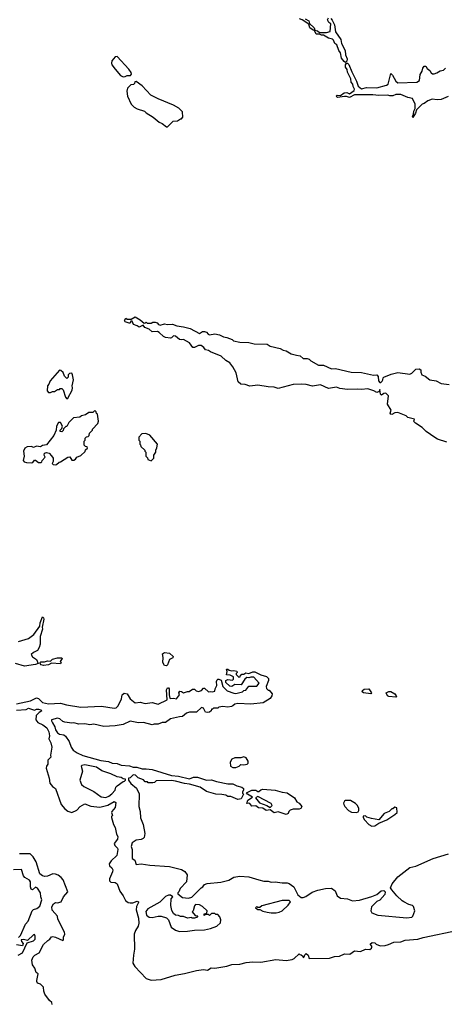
# Model space of a CAD drawing. Extents: x 2604950 to 2749250, y 940531 to 1028284.
# Tile 22 of 220: x 2644118 to 2648336, y 970637 to 980426. Entities that reach past the tile are written whole.
import ezdxf

# ---------------------------------------------------------------- set-up
doc = ezdxf.new("R2010")
doc.units = 0

msp = doc.modelspace()

# ---------------------------------------------------------------- linework, layer by layer
at = {"layer": '0CON05XD'}
for points in [[(2647355, 980000), (2647340, 980010), (2647314.4, 980044.4), (2647305, 980097.5), (2647288.1, 980118.1), (2647267.5, 980175), (2647248.8, 980188.8), (2647235, 980222.5), (2647225, 980232.5), (2647185, 980242.5), (2647135, 980272.5), (2647115, 980273.3), (2647095, 980283.3), (2647065, 980282), (2647048.3, 980318.3), (2647035, 980321.2), (2647002, 980345), (2646990, 980380), (2646925, 980423.3), (2646897.5, 980435)], [(2646953.8, 980433.8), (2646990, 980415), (2646997.5, 980387.5), (2647043.3, 980345), (2647051.7, 980321.7), (2647075, 980313.8), (2647097, 980297), (2647165, 980296.7), (2647203.3, 980306.7), (2647207.5, 980385), (2647188, 980398), (2647176.2, 980425), (2647185, 980442.5)], [(2647207.7, 980437.7), (2647222.3, 980422.3), (2647246.2, 980375), (2647256.7, 980305), (2647307.7, 980227.7), (2647315, 980190), (2647350.8, 980120.8), (2647354.2, 980075), (2647370.8, 980035), (2647368, 980012), (2647355, 980000)], [(2645145, 979857.5), (2645165, 979860), (2645185, 979870), (2645218.3, 979871.7), (2645230, 979885), (2645225, 979900), (2645203, 979933), (2645085, 980060), (2645065, 980057.5), (2645033.3, 980015), (2645030, 979995), (2645035, 979977.5), (2645065, 979933.3), (2645120.7, 979870.7), (2645145, 979857.5)], [(2648375, 979661.2), (2648305, 979633.8), (2648265, 979630), (2648215, 979636.2), (2648172.3, 979617.7), (2648135, 979592.5), (2648115, 979586.2), (2648060, 979530), (2648051.4, 979495), (2648025, 979454.3), (2648020, 979465), (2648030, 979485), (2648032, 979515), (2648048.3, 979541.7), (2648047.5, 979585), (2648021.7, 979641.7), (2647975, 979652.5), (2647905, 979682.5), (2647855, 979682.5), (2647825, 979667.5), (2647795, 979667.5), (2647775, 979676.7), (2647685, 979671.2), (2647625, 979680), (2647445, 979680), (2647395, 979652.5), (2647365, 979663.3), (2647345, 979663.3), (2647275, 979651.2), (2647261.2, 979665), (2647272.5, 979675), (2647305, 979673.3), (2647341.5, 979698.5), (2647366.8, 979703.2), (2647395, 979690), (2647439.5, 979720.5), (2647445.7, 979735), (2647431.1, 979761.1), (2647426.9, 979785), (2647410.6, 979805), (2647407.6, 979837.6), (2647374.4, 979904.4), (2647370.3, 979930.3), (2647353.6, 979953.6), (2647354.3, 979975.7), (2647365, 979993.3), (2647375, 979993.8), (2647389.4, 979979.4), (2647416.1, 979906.1), (2647464.2, 979815), (2647481.2, 979765), (2647515, 979738), (2647565, 979750.9), (2647665, 979749.4), (2647762.5, 979775), (2647780, 979785), (2647805, 979890), (2647822.5, 979875), (2647853.2, 979813.2), (2647875, 979798.8), (2648065, 979802.9), (2648088.6, 979821.4), (2648097.7, 979882.3), (2648117.5, 979912.5), (2648121.9, 979945), (2648135, 979963.8), (2648153.3, 979963.3), (2648165, 979940), (2648191.7, 979921.7), (2648207, 979897), (2648218.3, 979888.3), (2648235, 979887.5), (2648263.3, 979896.7), (2648295, 979917.5), (2648330, 979925), (2648347.5, 979945)], [(2645585, 979360), (2645643, 979417), (2645685, 979420), (2645715, 979440), (2645725, 979440), (2645740, 979455), (2645735, 979510), (2645697.5, 979545), (2645645, 979576.7), (2645495, 979637.5), (2645420, 979675), (2645335, 979767.5), (2645275, 979810), (2645261.7, 979808.3), (2645258.3, 979791.7), (2645248.3, 979781.7), (2645221.7, 979778.3), (2645190, 979745), (2645182.5, 979715), (2645190, 979665), (2645225, 979586.7), (2645255, 979557.5), (2645285, 979540), (2645357, 979517), (2645375, 979500), (2645445, 979457.5), (2645505, 979407.5), (2645535, 979392.5), (2645575, 979360), (2645585, 979360)], [(2648360, 976225), (2648270, 976255), (2648241.7, 976271.7), (2648155, 976332.5), (2648115, 976372.5), (2648050, 976415), (2648030, 976435), (2648038.3, 976441.7), (2648040, 976455), (2647975, 976470), (2647957.7, 976487.7), (2647875, 976520), (2647843.8, 976516.2), (2647815, 976500), (2647805, 976502.5), (2647797.5, 976515), (2647807.5, 976545), (2647773.3, 976605), (2647782.5, 976685), (2647755, 976712.5), (2647735, 976710), (2647711.7, 976691.7), (2647703.6, 976703.6), (2647695, 976750), (2647690, 976730), (2647665, 976720), (2647635, 976737.5), (2647575, 976757.5), (2647515, 976748), (2647475, 976753.8), (2647375, 976750), (2647299.7, 976759.7), (2647265, 976771.2), (2647185, 976760), (2647105, 976796.2), (2647026.4, 976783.6), (2646965, 976798.8), (2646915, 976802), (2646835, 976798), (2646685, 976758.8), (2646645, 976774), (2646585, 976776.2), (2646485, 976791.2), (2646405, 976782), (2646359.3, 976799.3), (2646315, 976803.8), (2646290, 976825), (2646267.5, 976915), (2646236.7, 976975), (2646205.9, 977015.9), (2646165, 977036.7), (2646120.7, 977080.7), (2646015, 977123.3), (2645995, 977137.5), (2645965, 977142.5), (2645947.7, 977167.7), (2645920, 977185), (2645893.6, 977186.4), (2645855, 977167.5), (2645838.3, 977168.3), (2645805, 977212.5), (2645747, 977247), (2645725, 977242.5), (2645705, 977247.5), (2645665, 977280), (2645645, 977282.5), (2645626.4, 977263.6), (2645615, 977260), (2645565, 977266.7), (2645547.5, 977275), (2645505, 977317.5), (2645486.7, 977326.7), (2645435, 977322.5), (2645405, 977347.5), (2645360, 977365), (2645345, 977390), (2645305, 977367.5), (2645283.6, 977383.6), (2645250, 977395), (2645235, 977427.5), (2645221.7, 977428.3), (2645215, 977410), (2645205, 977407.5), (2645165, 977422.5), (2645160, 977435), (2645172.5, 977457.5), (2645185, 977450), (2645225, 977450), (2645265, 977470), (2645315, 977443.3), (2645355, 977410), (2645368.3, 977411.7), (2645375, 977420), (2645385, 977410), (2645425, 977410), (2645440.7, 977419.3), (2645465, 977420), (2645485, 977412.5), (2645497, 977397), (2645515, 977387.5), (2645555, 977403.3), (2645585, 977396.7), (2645635, 977400), (2645680.7, 977380.7), (2645745, 977373.3), (2645810, 977355), (2645905, 977307.5), (2645935, 977326.7), (2645953.6, 977326.4), (2645975, 977320), (2645990.5, 977300.5), (2646005, 977293.8), (2646055, 977301.2), (2646101.4, 977291.4), (2646141.2, 977271.2), (2646175, 977266), (2646230, 977245), (2646243.6, 977233.6), (2646305, 977221.2), (2646395, 977216.2), (2646447, 977203), (2646575, 977200), (2646605, 977180), (2646705, 977158), (2646735, 977141.2), (2646765, 977133.8), (2646815, 977104), (2646869.2, 977089.2), (2646903.9, 977083.9), (2646935, 977056.7), (2646975, 977057.5), (2646995, 977050), (2647010, 977035), (2647085, 976990), (2647135, 976990), (2647215, 976956.2), (2647255, 976958.8), (2647412.3, 976922.3), (2647515, 976917.5), (2647632.7, 976892.7), (2647665, 976893.8), (2647678.8, 976878.8), (2647684.2, 976835), (2647695, 976817.5), (2647705, 976817.5), (2647718.3, 976831.7), (2647726.7, 976845), (2647727.5, 976865), (2647735, 976872.5), (2647807.7, 976902.3), (2647875, 976916.7), (2647995, 976902), (2648015, 976911.2), (2648055, 976951.2), (2648085, 976956.2), (2648102.5, 976945), (2648101.7, 976921.7), (2648112.5, 976895), (2648145, 976883.3), (2648194.1, 976844.1), (2648255, 976833.8), (2648305, 976808.8), (2648385, 976799.2)], [(2644585, 976657.5), (2644595, 976662.5), (2644637.7, 976742.3), (2644643.8, 976765), (2644640, 976785), (2644651.2, 976845), (2644642.5, 976895), (2644635, 976910), (2644611.7, 976908.3), (2644600, 976895), (2644598.3, 976871.7), (2644585, 976860), (2644561.7, 976881.7), (2644548.3, 976918.3), (2644528.3, 976938.3), (2644515, 976940), (2644420, 976835), (2644407, 976803), (2644393, 976787), (2644390, 976735), (2644405, 976720), (2644425, 976720), (2644445, 976730), (2644465, 976730), (2644495, 976750), (2644515, 976750), (2644521.7, 976758.3), (2644535, 976760), (2644550, 976745), (2644571.7, 976671.7), (2644585, 976657.5)], [(2644475, 976000), (2644485, 976003.3), (2644511.7, 976028.3), (2644525, 976030), (2644595, 976077.5), (2644615, 976080), (2644635, 976047.5), (2644655, 976046.7), (2644673, 976057), (2644685, 976077.5), (2644727, 976093), (2644768.3, 976131.7), (2644771.7, 976148.3), (2644790, 976165), (2644788.3, 976178.3), (2644771.7, 976181.7), (2644760, 976195), (2644760, 976235), (2644770, 976245), (2644770, 976265), (2644781.7, 976278.3), (2644798.3, 976281.7), (2644808.3, 976291.7), (2644810, 976315), (2644840, 976345), (2644840, 976355), (2644895, 976410), (2644900, 976435), (2644890, 976505), (2644881.7, 976511.7), (2644878.3, 976528.3), (2644865, 976540), (2644845, 976520), (2644805, 976520), (2644771.7, 976498.3), (2644733, 976487), (2644717, 976473), (2644651.7, 976468.3), (2644605, 976420), (2644585, 976380), (2644575, 976380), (2644561.7, 976368.3), (2644551.7, 976358.3), (2644548.3, 976341.7), (2644535, 976330), (2644521.7, 976331.7), (2644520, 976345), (2644538.3, 976361.7), (2644542.5, 976385), (2644525, 976420), (2644505, 976420), (2644482.5, 976385), (2644480, 976345), (2644458.3, 976291.7), (2644385, 976200), (2644345, 976192.5), (2644325, 976180), (2644283.6, 976186.4), (2644255, 976172.5), (2644235, 976182.5), (2644190.7, 976179.3), (2644170, 976165), (2644156, 976135), (2644162, 976085), (2644153.8, 976045), (2644161.4, 976031.4), (2644185, 976022.5), (2644235, 976019.2), (2644250, 976025), (2644265, 976047.5), (2644275, 976047.5), (2644305, 976022.5), (2644327, 976023), (2644338.3, 976031.7), (2644340, 976045), (2644370, 976075), (2644362.5, 976095), (2644363, 976117), (2644385, 976122.5), (2644410, 976115), (2644435, 976090), (2644450, 976065), (2644450, 976035), (2644440, 976015), (2644450, 976005), (2644475, 976000)], [(2645425, 976040), (2645450, 976065), (2645450, 976095), (2645470, 976125), (2645470, 976145), (2645481.7, 976168.3), (2645487.5, 976205), (2645410, 976295), (2645371.7, 976311.7), (2645333, 976307), (2645300, 976275), (2645300, 976245), (2645310, 976235), (2645310, 976205), (2645318.3, 976198.3), (2645321.7, 976181.7), (2645360, 976145), (2645360, 976135), (2645370, 976125), (2645370, 976085), (2645388.3, 976068.3), (2645391.7, 976051.7), (2645425, 976040)], [(2644105, 974243.8), (2644205.9, 974274.1), (2644257, 974313), (2644317.5, 974395), (2644320.3, 974429.7), (2644345, 974490), (2644355, 974480), (2644356.7, 974465), (2644340, 974385), (2644344, 974365), (2644321.5, 974295), (2644321.7, 974218.3), (2644311.2, 974185), (2644295.9, 974154.1), (2644255, 974133.3), (2644233.3, 974115), (2644245, 974092.5), (2644283.6, 974063.6), (2644300, 974025), (2644276.1, 974013.9), (2644165, 973998.8), (2644075, 974026.2)], [(2644355, 974004), (2644331.7, 974011.7), (2644320, 974025), (2644320, 974035), (2644328.3, 974041.7), (2644365, 974042.5), (2644395, 974052.5), (2644425, 974050), (2644445, 974070), (2644495, 974080), (2644535, 974080), (2644540, 974075), (2644520, 974045), (2644530, 974035), (2644525, 974022.5), (2644435, 974030), (2644405, 974013.3), (2644355, 974004)], [(2645575, 974002.5), (2645555, 974005.8), (2645540, 974035), (2645543.8, 974085), (2645537.5, 974122.5), (2645556.2, 974133.8), (2645605, 974128), (2645643.8, 974095), (2645639.2, 974080.8), (2645606.7, 974065), (2645587, 974013), (2645575, 974002.5)], [(2644085, 973625.3), (2644226.1, 973653.9), (2644285, 973683.6), (2644305, 973678.9), (2644345, 973638.2), (2644405, 973623.2), (2644525, 973631.8), (2644583.8, 973613.8), (2644725, 973590.4), (2644931.3, 973601.3), (2645055, 973580), (2645075, 973585.6), (2645095.7, 973605), (2645128, 973675), (2645135, 973712.5), (2645155, 973728.8), (2645185, 973723.8), (2645216, 973675), (2645265, 973634.4), (2645315, 973641.2), (2645365, 973626), (2645435, 973636.2), (2645495, 973621.2), (2645583.3, 973665), (2645575.7, 973765), (2645585, 973784), (2645595, 973783.8), (2645602, 973775), (2645604, 973715), (2645611.2, 973681.2), (2645617, 973677), (2645645, 973680), (2645675, 973673.3), (2645707, 973713), (2645700, 973735), (2645708.3, 973751.7), (2645725, 973747.5), (2645745, 973732.5), (2645785, 973747.5), (2645801.7, 973748.3), (2645835, 973770), (2645855, 973770), (2645870, 973755), (2645895, 973747.5), (2645925, 973757.5), (2645945, 973780), (2645955, 973780), (2645995, 973742.5), (2646015, 973747.5), (2646035, 973742.5), (2646055, 973750), (2646060, 973775), (2646077.5, 973805), (2646073.3, 973845), (2646078.3, 973861.7), (2646085, 973870), (2646095, 973870), (2646118.3, 973858.3), (2646137.5, 973795), (2646180, 973755), (2646245, 973730), (2646265, 973727.5), (2646305, 973736.2), (2646330, 973745), (2646345, 973757.5), (2646365, 973760), (2646395, 973800), (2646475, 973800), (2646498.3, 973828.3), (2646445, 973890), (2646415, 973890), (2646395, 973882.5), (2646375, 973887.5), (2646355, 973870), (2646317.7, 973812.3), (2646255, 973816.7), (2646225, 973796.7), (2646205, 973801.2), (2646167.5, 973835), (2646167.5, 973855), (2646185, 973867.5), (2646231.7, 973858.3), (2646241.7, 973868.3), (2646241.7, 973891.7), (2646209.3, 973909.3), (2646171.7, 973911.7), (2646180, 973945), (2646171.7, 973968.3), (2646185, 973970), (2646198.3, 973958.3), (2646223.6, 973953.6), (2646245, 973956.7), (2646275, 973950), (2646280, 973935), (2646270, 973925), (2646270, 973915), (2646295, 973890), (2646308.3, 973891.7), (2646311.7, 973908.3), (2646325, 973920), (2646345, 973920), (2646365, 973932.5), (2646395, 973927.5), (2646435, 973943.3), (2646455, 973943.8), (2646513, 973913), (2646570, 973895), (2646590, 973875), (2646590, 973855), (2646567.5, 973795), (2646568.3, 973778.3), (2646585, 973760), (2646595, 973760), (2646627.5, 973725), (2646622.5, 973705), (2646605, 973677.5), (2646535.9, 973634.1)], [(2647605, 973723.3), (2647532.3, 973732.3), (2647520, 973745), (2647523, 973757), (2647540.7, 973769.3), (2647585, 973772.5), (2647612.5, 973735), (2647605, 973723.3)], [(2647855, 973690), (2647785, 973696.7), (2647772.5, 973705), (2647760, 973735), (2647785, 973747.5), (2647805, 973747.5), (2647845, 973722.5), (2647857.5, 973705), (2647860, 973695), (2647855, 973690)], [(2644085, 973560), (2644182.5, 973567.5), (2644205, 973582.5), (2644265, 973560), (2644285, 973570), (2644305, 973570), (2644327.5, 973565), (2644337.5, 973555), (2644310.7, 973539.3), (2644281.7, 973508.3), (2644277.5, 973465), (2644298.3, 973438.3), (2644346.7, 973415), (2644387.5, 973385), (2644407.5, 973345), (2644413.8, 973305), (2644406.2, 973275), (2644426.6, 973236.6), (2644435.7, 973195), (2644423.8, 973115), (2644426.2, 973095), (2644396.1, 973063.9), (2644396.4, 973023.6), (2644384.1, 973005.9), (2644381.2, 972985), (2644412, 972885), (2644416.7, 972835), (2644443.6, 972803.6), (2644475, 972782.5), (2644530, 972625), (2644565, 972579.4), (2644595, 972555.8), (2644635, 972544.2), (2644685, 972567.5), (2644718.8, 972605), (2644765, 972630.6), (2644825, 972607.8), (2644914.5, 972595.5), (2644993.3, 972616.7), (2645055, 972652.5), (2645072.5, 972645), (2645066.7, 972595), (2645032.5, 972555), (2645030, 972545), (2645040, 972515), (2645030, 972505), (2645030, 972495), (2645049.4, 972425), (2645066.7, 972395), (2645079.1, 972329.1), (2645093.8, 972305), (2645089.5, 972280.5), (2645057.5, 972235), (2645064.6, 972214.6), (2645090, 972190), (2645092.9, 972175), (2645081.9, 972115), (2645026.9, 972065), (2645005.6, 972035), (2645009.2, 972015), (2645033.8, 971995), (2645042, 971975), (2645040, 971955), (2645010.9, 971885), (2645009.4, 971865), (2645025, 971850.6), (2645067.3, 971847.3), (2645085, 971836.2), (2645111.8, 971761.8), (2645147.1, 971715), (2645170.8, 971670.8), (2645195, 971650.6), (2645214.5, 971644.5), (2645243.1, 971646.9), (2645285, 971663.3), (2645297.5, 971657.5), (2645298.3, 971648.3), (2645280, 971610), (2645274.6, 971575.4), (2645296.9, 971495), (2645301.8, 971445), (2645294.6, 971415), (2645268, 971372), (2645255.2, 971335), (2645259.7, 971185), (2645248.4, 971125), (2645243.1, 971045), (2645263.3, 971013.3), (2645375, 970893.1), (2645425, 970876.2), (2645525, 970884), (2645663.2, 970926.8), (2645755, 970942.2), (2645875, 970974.4), (2645945, 970982), (2645985, 970976.7), (2646020.7, 970999.3), (2646055, 970996.2), (2646175, 971017.5), (2646225, 971032), (2646305, 971037.8), (2646366.3, 971053.7), (2646435, 971059.6), (2646515, 971055.5), (2646662.3, 971082.3), (2646765, 971072), (2646825.7, 971084.3), (2646845.9, 971094.1), (2646895, 971140), (2646901.7, 971131.7), (2646915, 971130), (2646930, 971115), (2646935, 971100), (2646945, 971110), (2646949.5, 971130.5), (2646965, 971143.8), (2646983.1, 971125), (2646995, 971093.8), (2647195, 971094.6), (2647245, 971112.2), (2647295, 971116.4), (2647345, 971138), (2647397.5, 971135), (2647445, 971168.8), (2647505, 971162.9), (2647553.6, 971186.4), (2647595, 971182), (2647613.3, 971195), (2647617.5, 971205), (2647616.7, 971216.7), (2647600, 971235), (2647618.3, 971251.7), (2647645, 971247.5), (2647660, 971235), (2647699.3, 971219.3), (2647747.3, 971222.7), (2647783.3, 971233.3), (2647833.6, 971256.4), (2647905, 971257.5), (2647946.4, 971273.6), (2648075, 971283.3), (2648125, 971302), (2648475, 971373.8)], [(2646535.9, 973634.1), (2646415, 973620), (2646285, 973627.5), (2646255, 973620), (2646237, 973603), (2646221.7, 973598.3), (2646185, 973592.5), (2646135, 973597.5), (2646095, 973590), (2646085, 973580), (2646045, 973580), (2646035, 973570), (2646025, 973570), (2646020, 973555), (2646005, 973540), (2645985, 973537.5), (2645965, 973540), (2645945, 973580), (2645925, 973587.5), (2645875, 973542.5), (2645805, 973540), (2645775, 973530), (2645735, 973497.5), (2645705, 973496.2), (2645616.1, 973473.9), (2645565, 973437.5), (2645535, 973437.5), (2645495, 973423.3), (2645455, 973423.3), (2645435, 973416.7), (2645348.3, 973438.3), (2645297, 973437), (2645215, 973452.5), (2645145, 973420), (2645065, 973406.7), (2644955, 973398.8), (2644855, 973422.5), (2644815, 973416.7), (2644765.8, 973425.8), (2644705, 973422.9), (2644655, 973437.1), (2644635, 973432.9), (2644565, 973441.9), (2644545, 973448.6), (2644515.7, 973475.7), (2644495, 973482.3), (2644434, 973465), (2644432.9, 973455), (2644445, 973435.8), (2644466.5, 973395), (2644474.6, 973365), (2644495, 973335.7), (2644515, 973323.3), (2644555.9, 973315.9), (2644573, 973303), (2644609.7, 973249.7), (2644629.5, 973195), (2644650, 973165), (2644688, 973138), (2644745, 973110.8), (2644925, 973059.5), (2644999.7, 973049.7), (2645035.8, 973035.8), (2645085, 973031.8), (2645125, 973015.8), (2645208.9, 973008.9), (2645244.4, 972994.4), (2645283.2, 972993.2), (2645335, 972976.7), (2645375, 972978.8), (2645435, 972970), (2645625, 972912.9), (2645695, 972906), (2645805, 972880), (2645845, 972893.8), (2645885, 972896.7), (2645975, 972866.7), (2646025, 972870), (2646073.6, 972853.6), (2646185, 972830), (2646235, 972828.8), (2646275, 972807.5), (2646325, 972796.7), (2646341.7, 972781.7), (2646341.7, 972768.3), (2646330, 972745), (2646330, 972735), (2646340, 972725), (2646319.2, 972680.8), (2646285, 972671.9), (2646214.2, 972704.2), (2646185, 972704.3), (2646165, 972715.8), (2646125, 972723.8), (2646065, 972727.5), (2645975, 972752.5), (2645910, 972795), (2645805, 972826.7), (2645755, 972831.2), (2645665, 972856.2), (2645625, 972863.8), (2645475, 972860), (2645457, 972843), (2645441.7, 972838.3), (2645395, 972840), (2645388.3, 972848.3), (2645365, 972850), (2645348.3, 972868.3), (2645295, 972890), (2645270, 972915), (2645245, 972920), (2645215, 972890), (2645200, 972885), (2645200, 972865), (2645222.3, 972832.3), (2645277.5, 972785), (2645305, 972730), (2645300.4, 972605), (2645314, 972555), (2645319.7, 972489.7), (2645343.9, 972426.1), (2645360, 972335), (2645353.9, 972296.1), (2645345.8, 972284.2), (2645325, 972276), (2645275, 972270), (2645236.6, 972243.4), (2645226.7, 972205), (2645234.4, 972175), (2645236.4, 972086.4), (2645260.7, 972070.7), (2645275, 972026.7), (2645325, 972033.3), (2645409.3, 972019.3), (2645605.9, 972005.9), (2645725.8, 971975.8), (2645758.8, 971958.8), (2645783.3, 971925), (2645776.7, 971855), (2645711.7, 971788.3), (2645700, 971755), (2645690, 971745), (2645690, 971735), (2645735, 971697.5), (2645795, 971692.5), (2645827, 971703), (2645920, 971795), (2645936.4, 971803.6), (2645955, 971827.5), (2645980.7, 971839.3), (2646115, 971850), (2646195, 971872.5), (2646245, 971900), (2646305, 971910), (2646393, 971903), (2646495, 971873.3), (2646545, 971860), (2646585, 971860), (2646615, 971850), (2646655, 971853.3), (2646725, 971843.3), (2646775, 971843.3), (2646795, 971836.7), (2646842.5, 971805), (2646880, 971725), (2646915, 971697.5), (2646935, 971697.5), (2646961.7, 971708.3), (2647025, 971752.5), (2647078.3, 971771.7), (2647155, 971790), (2647215, 971792.5), (2647252.5, 971765), (2647272.5, 971715), (2647305, 971692.5), (2647375, 971686.7), (2647425, 971667.5), (2647495, 971672.5), (2647615, 971707.5), (2647665, 971730), (2647710, 971765), (2647737, 971767), (2647747.5, 971755), (2647745, 971730), (2647696.4, 971673.6), (2647665, 971660), (2647612.5, 971605), (2647607.5, 971565), (2647617.5, 971545), (2647675, 971522), (2647965, 971498), (2648015, 971504), (2648025, 971513.8), (2648042.5, 971565), (2648029.5, 971609.5), (2648019.5, 971619.5), (2647985, 971630), (2647935, 971656.2), (2647916.1, 971666.1), (2647863.3, 971715), (2647813.6, 971773.6), (2647802.5, 971795), (2647820, 971835), (2647874.3, 971905.7), (2647995, 971995.7), (2648055, 972010), (2648225, 972086.2), (2648378.3, 972131.7)], [(2646235, 972990), (2646265, 972991.2), (2646297.5, 973005), (2646315, 973020), (2646345, 973016.7), (2646377.5, 973025), (2646387.5, 973035), (2646387.5, 973055), (2646366.4, 973086.4), (2646345, 973096.7), (2646313.9, 973086.1), (2646255, 973086.9), (2646225, 973073.8), (2646208, 973045), (2646213.8, 973005), (2646235, 972990)], [(2644975, 972694.4), (2645005, 972707.1), (2645035, 972730), (2645066, 972765), (2645073.8, 972795), (2645085, 972810), (2645147.5, 972852.5), (2645160, 972855), (2645170, 972865), (2645170, 972875), (2645145, 972880), (2645125, 972892.5), (2645085, 972900), (2645025, 972930), (2644935, 972957.5), (2644880, 972995), (2644763.6, 973016.4), (2644735, 973012.5), (2644730, 973005), (2644740.8, 972955), (2644714.4, 972865), (2644732.7, 972822.7), (2644755, 972801.9), (2644855, 972752.5), (2644928.6, 972698.6), (2644975, 972694.4)], [(2646765, 972524.4), (2646685, 972551.2), (2646645, 972541.4), (2646605, 972570), (2646565, 972564.3), (2646535, 972586), (2646489.7, 972589.7), (2646465, 972610.8), (2646425, 972605.7), (2646405, 972634.2), (2646395, 972638), (2646373, 972633), (2646383.6, 972666.4), (2646430, 972695), (2646380, 972725), (2646371.7, 972738.3), (2646423.6, 972766.4), (2646465, 972767.5), (2646485, 972752.5), (2646495, 972752.5), (2646515, 972770), (2646535, 972776.7), (2646655, 972766.2), (2646725, 972746.7), (2646775, 972740), (2646849.5, 972689.5), (2646870.7, 972650.7), (2646895, 972637.5), (2646920, 972605), (2646912.5, 972585), (2646895, 972576.7), (2646835, 972576.2), (2646805, 972568.8), (2646791.2, 972555), (2646785, 972533.8), (2646765, 972524.4)], [(2646605, 972592.5), (2646627, 972613), (2646615, 972632.5), (2646485, 972702.5), (2646461.7, 972688.3), (2646499.3, 972639.3), (2646573.9, 972613.9), (2646605, 972592.5)], [(2647465, 972542.5), (2647480, 972550), (2647487.5, 972562.5), (2647487.5, 972585), (2647473.3, 972615), (2647455, 972633.3), (2647405, 972663.8), (2647355, 972663.3), (2647343.6, 972656.4), (2647333.8, 972636.2), (2647336.7, 972625), (2647346.7, 972605), (2647385, 972563.8), (2647415, 972546.2), (2647465, 972542.5)], [(2647615, 972406.7), (2647645, 972410), (2647685, 972437.5), (2647765, 972470), (2647845, 972522.5), (2647866.7, 972545), (2647865, 972590), (2647845, 972597.5), (2647825, 972580), (2647815, 972580), (2647787, 972553), (2647740, 972535), (2647685, 972472.5), (2647613.6, 972483.6), (2647568.3, 972498.3), (2647555, 972510), (2647531.7, 972508.3), (2647530, 972495), (2647545, 972470), (2647587.5, 972425), (2647615, 972406.7)], [(2644440.8, 970635), (2644436.2, 970655), (2644413.8, 970675), (2644368.3, 970738.3), (2644358.3, 970768.3), (2644356.1, 970806.1), (2644326.1, 970836.1), (2644295, 970847.5), (2644286.7, 970865), (2644288.8, 970875), (2644301.7, 970941.7), (2644282.5, 970955), (2644270, 970995), (2644245, 971030), (2644240, 971075), (2644251.2, 971108.8), (2644267.5, 971125), (2644311.7, 971148.3), (2644355, 971233.3), (2644397, 971273), (2644416.4, 971283.6), (2644435, 971306.7), (2644448.8, 971311.2), (2644475, 971305.7), (2644545, 971270), (2644551.7, 971278.3), (2644552.5, 971305), (2644566.7, 971335), (2644563.3, 971355), (2644496.7, 971485), (2644492.5, 971515), (2644441.7, 971571.7), (2644436.7, 971605), (2644453.3, 971635), (2644475, 971650), (2644495, 971647.5), (2644530, 971655), (2644552.5, 971705), (2644596.2, 971755), (2644549.2, 971875), (2644528.9, 971898.9), (2644500, 971920), (2644475, 971931.8), (2644445.9, 971934.1), (2644395, 971910.9), (2644367.1, 971907.1), (2644344.3, 971914.3), (2644318.8, 971935), (2644281.5, 972055), (2644252.5, 972102.5), (2644221.8, 972131.8), (2644115, 972133.1)], [(2644105, 971300), (2644125, 971320), (2644175, 971432.5), (2644203.3, 971465), (2644241.4, 971565), (2644255, 971578.6), (2644288.9, 971591.1), (2644318.4, 971611.6), (2644339.4, 971675), (2644327.5, 971705), (2644324.4, 971745), (2644295, 971793.3), (2644275, 971801.2), (2644245, 971776.2), (2644231.2, 971781.2), (2644224.3, 971805), (2644223.8, 971855), (2644215, 971870), (2644167.7, 971897.7), (2644154.2, 971914.2), (2644136.4, 971976.4), (2644055, 971974)], [(2645705, 971361.4), (2645785, 971364.3), (2645854.3, 971375.7), (2645955, 971378), (2646015, 971390), (2646075, 971413.3), (2646111.7, 971448.3), (2646117, 971477), (2646107, 971507), (2646085, 971530), (2646065, 971530), (2646055, 971540), (2646025, 971540), (2646005, 971520), (2645995, 971530), (2645965, 971530), (2645951.7, 971521.7), (2645951.7, 971538.3), (2645978.3, 971541.7), (2645980, 971565), (2645935, 971610), (2645905, 971627.5), (2645865, 971630), (2645853, 971617), (2645840, 971565), (2645830, 971555), (2645861.7, 971521.7), (2645888.3, 971518.3), (2645875, 971500), (2645855, 971492.5), (2645833, 971493), (2645825, 971500), (2645785, 971492.5), (2645745, 971510), (2645715, 971510), (2645695, 971520), (2645665, 971522.5), (2645645, 971540), (2645628.3, 971568.3), (2645618.3, 971618.3), (2645623, 971687), (2645640, 971705), (2645615, 971722.5), (2645595, 971722.5), (2645565, 971707.5), (2645508.8, 971651.2), (2645392.1, 971587.9), (2645370.5, 971559.5), (2645378.8, 971525), (2645405, 971502), (2645435, 971500.8), (2645495, 971514.2), (2645524.1, 971514.1), (2645576.1, 971496.1), (2645596.1, 971476.1), (2645624.4, 971404.4), (2645664.4, 971374.4), (2645705, 971361.4)], [(2646665, 971546.7), (2646695, 971553.3), (2646725, 971567.5), (2646786.4, 971623.6), (2646807.5, 971655), (2646795, 971670), (2646725, 971670), (2646525, 971617.5), (2646505, 971600), (2646485, 971600), (2646475, 971610), (2646460, 971595), (2646485, 971580), (2646505, 971580), (2646533.6, 971563.6), (2646575, 971553.3), (2646615, 971546.7), (2646665, 971546.7)], [(2644103.2, 971126.8), (2644145, 971150), (2644191.7, 971248.3), (2644255, 971268), (2644272, 971285), (2644273.3, 971315), (2644265, 971330), (2644255, 971327.5), (2644195, 971270), (2644155, 971282.5), (2644133.3, 971276.7), (2644135, 971260), (2644151.7, 971241.7), (2644145, 971220), (2644087, 971227)]]:
    msp.add_lwpolyline(points, dxfattribs=at)

doc.saveas('drawing.dxf')
